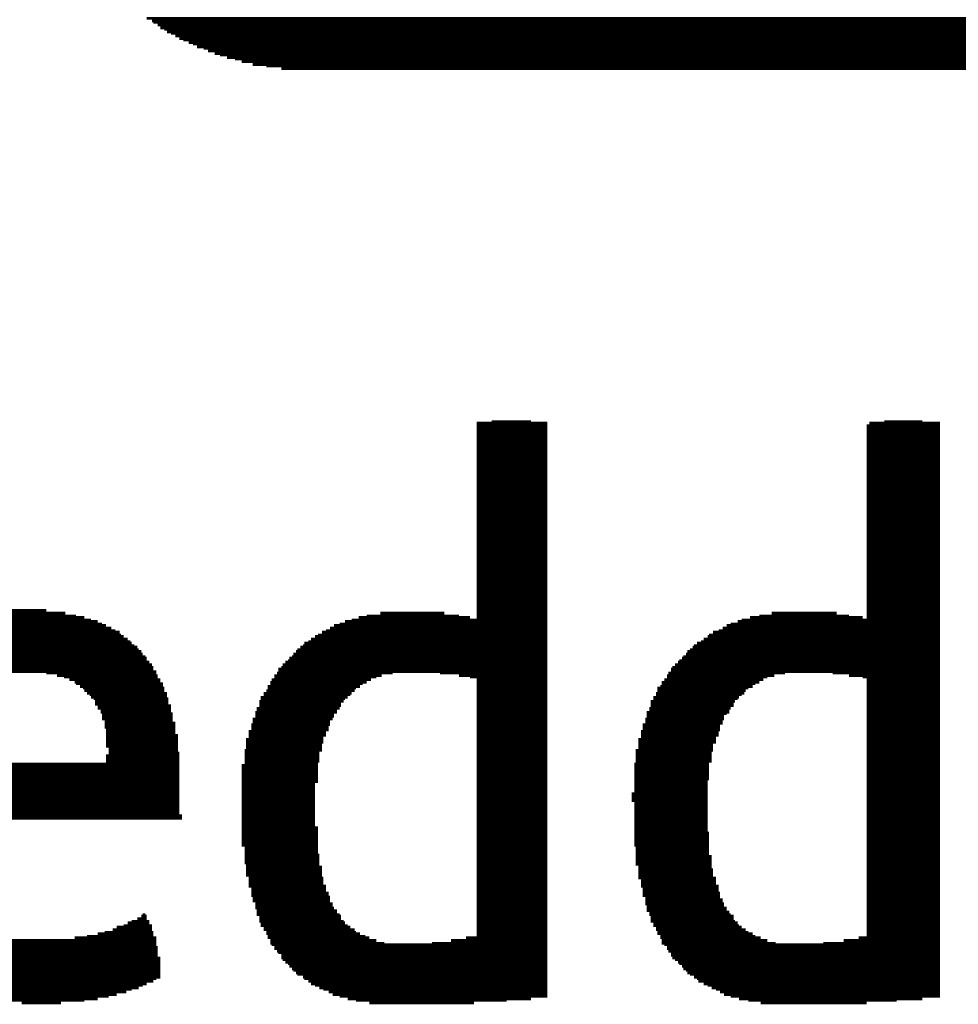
# Model space of a CAD drawing. Extents: x -4 to 126, y -8 to 66.
# Tile 189 of 256: x 106.13 to 107.89, y 19.5 to 21.34. Entities that reach past the tile are written whole.
import ezdxf

# ---------------------------------------------------------------- set-up
doc = ezdxf.new("R2010")
doc.units = 0
doc.layers.add('CLICKER_2_FOR_TMPM4L4A_V104_GTO', color=11, linetype='CONTINUOUS')

msp = doc.modelspace()

# ---------------------------------------------------------------- linework, layer by layer
at = {"layer": 'CLICKER_2_FOR_TMPM4L4A_V104_GTO', "const_width": 0.00508}
for points in [[(106.36758, 21.34108), (108.966, 21.34108)], [(106.37774, 21.336), (108.96346, 21.336)], [(106.38028, 21.33346), (108.95838, 21.33346)], [(106.3879, 21.32838), (108.95076, 21.32838)], [(106.39298, 21.3233), (108.94568, 21.3233)], [(106.4006, 21.32076), (108.93806, 21.32076)], [(106.40568, 21.31568), (108.93044, 21.31568)], [(106.4133, 21.31314), (108.92536, 21.31314)], [(106.42092, 21.30806), (108.91774, 21.30806)], [(106.42854, 21.30298), (108.91012, 21.30298)], [(106.43616, 21.30044), (108.9025, 21.30044)], [(106.44632, 21.29536), (108.89488, 21.29536)], [(106.45394, 21.29282), (108.88472, 21.29282)], [(106.46156, 21.28774), (108.8771, 21.28774)], [(106.47426, 21.2852), (108.86694, 21.2852)], [(106.48188, 21.28012), (108.85678, 21.28012)], [(106.49458, 21.27504), (108.84662, 21.27504)], [(106.50474, 21.2725), (108.83392, 21.2725)], [(106.51744, 21.26742), (108.82122, 21.26742)], [(106.53268, 21.26488), (108.80852, 21.26488)], [(106.54538, 21.2598), (108.79328, 21.2598)], [(106.5657, 21.25472), (108.77296, 21.25472)], [(106.5911, 21.25218), (108.75264, 21.25218)], [(106.61904, 21.2471), (108.71962, 21.2471)], [(107.01274, 20.5867), (107.0864, 20.5867)], [(107.7468, 20.5867), (107.81792, 20.5867)], [(106.9848, 20.58416), (107.11688, 20.58416)], [(106.9848, 20.57908), (107.11688, 20.57908)], [(106.9848, 20.574), (107.11688, 20.574)], [(106.9848, 20.57146), (107.11688, 20.57146)], [(107.71378, 20.57908), (107.85094, 20.57908)], [(107.71378, 20.574), (107.85094, 20.574)], [(107.71378, 20.57146), (107.85094, 20.57146)], [(107.71886, 20.58416), (107.85094, 20.58416)], [(106.9848, 20.56638), (107.11688, 20.56638)], [(106.9848, 20.56384), (107.11688, 20.56384)], [(106.9848, 20.55876), (107.11688, 20.55876)], [(106.9848, 20.55622), (107.11688, 20.55622)], [(106.9848, 20.55114), (107.11688, 20.55114)], [(107.71378, 20.56638), (107.85094, 20.56638)], [(107.71378, 20.56384), (107.85094, 20.56384)], [(107.71378, 20.55876), (107.85094, 20.55876)], [(107.71378, 20.55622), (107.85094, 20.55622)], [(107.71378, 20.55114), (107.85094, 20.55114)], [(106.9848, 20.54606), (107.11688, 20.54606)], [(106.9848, 20.54352), (107.11688, 20.54352)], [(106.9848, 20.53844), (107.11688, 20.53844)], [(106.9848, 20.5359), (107.11688, 20.5359)], [(106.9848, 20.53082), (107.11688, 20.53082)], [(107.71378, 20.54606), (107.85094, 20.54606)], [(107.71378, 20.54352), (107.85094, 20.54352)], [(107.71378, 20.53844), (107.85094, 20.53844)], [(107.71378, 20.5359), (107.85094, 20.5359)], [(107.71378, 20.53082), (107.85094, 20.53082)], [(106.9848, 20.52574), (107.11688, 20.52574)], [(106.9848, 20.5232), (107.11688, 20.5232)], [(106.9848, 20.51812), (107.11688, 20.51812)], [(106.9848, 20.51558), (107.11688, 20.51558)], [(107.71378, 20.52574), (107.85094, 20.52574)], [(107.71378, 20.5232), (107.85094, 20.5232)], [(107.71378, 20.51812), (107.85094, 20.51812)], [(107.71378, 20.51558), (107.85094, 20.51558)], [(106.9848, 20.5105), (107.11688, 20.5105)], [(106.9848, 20.50542), (107.11688, 20.50542)], [(106.9848, 20.50288), (107.11688, 20.50288)], [(106.9848, 20.4978), (107.11688, 20.4978)], [(106.9848, 20.49526), (107.11688, 20.49526)], [(107.71378, 20.5105), (107.85094, 20.5105)], [(107.71378, 20.50542), (107.85094, 20.50542)], [(107.71378, 20.50288), (107.85094, 20.50288)], [(107.71378, 20.4978), (107.85094, 20.4978)], [(107.71378, 20.49526), (107.85094, 20.49526)], [(106.9848, 20.49018), (107.11688, 20.49018)], [(106.9848, 20.48764), (107.11688, 20.48764)], [(106.9848, 20.48256), (107.11688, 20.48256)], [(106.9848, 20.47748), (107.11688, 20.47748)], [(106.9848, 20.47494), (107.11688, 20.47494)], [(107.71378, 20.49018), (107.85094, 20.49018)], [(107.71378, 20.48764), (107.85094, 20.48764)], [(107.71378, 20.48256), (107.85094, 20.48256)], [(107.71378, 20.47748), (107.85094, 20.47748)], [(107.71378, 20.47494), (107.85094, 20.47494)], [(106.9848, 20.46986), (107.11688, 20.46986)], [(106.9848, 20.46732), (107.11688, 20.46732)], [(106.9848, 20.46224), (107.11688, 20.46224)], [(106.9848, 20.45716), (107.11688, 20.45716)], [(107.71378, 20.46986), (107.85094, 20.46986)], [(107.71378, 20.46732), (107.85094, 20.46732)], [(107.71378, 20.46224), (107.85094, 20.46224)], [(107.71378, 20.45716), (107.85094, 20.45716)], [(106.9848, 20.45462), (107.11688, 20.45462)], [(106.9848, 20.44954), (107.11688, 20.44954)], [(106.9848, 20.447), (107.11688, 20.447)], [(106.9848, 20.44192), (107.11688, 20.44192)], [(106.9848, 20.43938), (107.11688, 20.43938)], [(107.71378, 20.45462), (107.85094, 20.45462)], [(107.71378, 20.44954), (107.85094, 20.44954)], [(107.71378, 20.447), (107.85094, 20.447)], [(107.71378, 20.44192), (107.85094, 20.44192)], [(107.71378, 20.43938), (107.85094, 20.43938)], [(106.9848, 20.4343), (107.11688, 20.4343)], [(106.9848, 20.42922), (107.11688, 20.42922)], [(106.9848, 20.42668), (107.11688, 20.42668)], [(106.9848, 20.4216), (107.11688, 20.4216)], [(107.71378, 20.4343), (107.85094, 20.4343)], [(107.71378, 20.42922), (107.85094, 20.42922)], [(107.71378, 20.42668), (107.85094, 20.42668)], [(107.71378, 20.4216), (107.85094, 20.4216)], [(106.9848, 20.41906), (107.11688, 20.41906)], [(106.9848, 20.41398), (107.11688, 20.41398)], [(106.9848, 20.4089), (107.11688, 20.4089)], [(106.9848, 20.40636), (107.11688, 20.40636)], [(106.9848, 20.40128), (107.11688, 20.40128)], [(107.71378, 20.41906), (107.85094, 20.41906)], [(107.71378, 20.41398), (107.85094, 20.41398)], [(107.71378, 20.4089), (107.85094, 20.4089)], [(107.71378, 20.40636), (107.85094, 20.40636)], [(107.71378, 20.40128), (107.85094, 20.40128)], [(106.9848, 20.39874), (107.11688, 20.39874)], [(106.9848, 20.39366), (107.11688, 20.39366)], [(106.9848, 20.39112), (107.11688, 20.39112)], [(106.9848, 20.38604), (107.11688, 20.38604)], [(107.71378, 20.39874), (107.85094, 20.39874)], [(107.71378, 20.39366), (107.85094, 20.39366)], [(107.71378, 20.39112), (107.85094, 20.39112)], [(107.71378, 20.38604), (107.85094, 20.38604)], [(106.9848, 20.38096), (107.11688, 20.38096)], [(106.9848, 20.37842), (107.11688, 20.37842)], [(106.9848, 20.37334), (107.11688, 20.37334)], [(106.9848, 20.3708), (107.11688, 20.3708)], [(106.9848, 20.36572), (107.11688, 20.36572)], [(107.71378, 20.38096), (107.85094, 20.38096)], [(107.71378, 20.37842), (107.85094, 20.37842)], [(107.71378, 20.37334), (107.85094, 20.37334)], [(107.71378, 20.3708), (107.85094, 20.3708)], [(107.71378, 20.36572), (107.85094, 20.36572)], [(106.9848, 20.36064), (107.11688, 20.36064)], [(106.9848, 20.3581), (107.11688, 20.3581)], [(106.9848, 20.35302), (107.11688, 20.35302)], [(106.9848, 20.35048), (107.11688, 20.35048)], [(107.71378, 20.36064), (107.85094, 20.36064)], [(107.71378, 20.3581), (107.85094, 20.3581)], [(107.71378, 20.35302), (107.85094, 20.35302)], [(107.71378, 20.35048), (107.85094, 20.35048)], [(106.9848, 20.3454), (107.11688, 20.3454)], [(106.9848, 20.34032), (107.11688, 20.34032)], [(106.9848, 20.33778), (107.11688, 20.33778)], [(106.9848, 20.3327), (107.11688, 20.3327)], [(106.9848, 20.33016), (107.11688, 20.33016)], [(107.71378, 20.3454), (107.85094, 20.3454)], [(107.71378, 20.34032), (107.85094, 20.34032)], [(107.71378, 20.33778), (107.85094, 20.33778)], [(107.71378, 20.3327), (107.85094, 20.3327)], [(107.71378, 20.33016), (107.85094, 20.33016)], [(106.9848, 20.32508), (107.11688, 20.32508)], [(106.9848, 20.32254), (107.11688, 20.32254)], [(106.9848, 20.31746), (107.11688, 20.31746)], [(106.9848, 20.31238), (107.11688, 20.31238)], [(106.9848, 20.30984), (107.11688, 20.30984)], [(107.71378, 20.32508), (107.85094, 20.32508)], [(107.71378, 20.32254), (107.85094, 20.32254)], [(107.71378, 20.31746), (107.85094, 20.31746)], [(107.71378, 20.31238), (107.85094, 20.31238)], [(107.71378, 20.30984), (107.85094, 20.30984)], [(106.9848, 20.30476), (107.11688, 20.30476)], [(106.9848, 20.30222), (107.11688, 20.30222)], [(106.9848, 20.29714), (107.11688, 20.29714)], [(106.9848, 20.29206), (107.11688, 20.29206)], [(107.71378, 20.30476), (107.85094, 20.30476)], [(107.71378, 20.30222), (107.85094, 20.30222)], [(107.71378, 20.29714), (107.85094, 20.29714)], [(107.71378, 20.29206), (107.85094, 20.29206)], [(106.9848, 20.28952), (107.11688, 20.28952)], [(106.9848, 20.28444), (107.11688, 20.28444)], [(106.9848, 20.2819), (107.11688, 20.2819)], [(106.9848, 20.27682), (107.11688, 20.27682)], [(106.9848, 20.27428), (107.11688, 20.27428)], [(107.71378, 20.28952), (107.85094, 20.28952)], [(107.71378, 20.28444), (107.85094, 20.28444)], [(107.71378, 20.2819), (107.85094, 20.2819)], [(107.71378, 20.27682), (107.85094, 20.27682)], [(107.71378, 20.27428), (107.85094, 20.27428)], [(106.9848, 20.2692), (107.11688, 20.2692)], [(106.9848, 20.26412), (107.11688, 20.26412)], [(106.9848, 20.26158), (107.11688, 20.26158)], [(106.9848, 20.2565), (107.11688, 20.2565)], [(106.9848, 20.25396), (107.11688, 20.25396)], [(107.71378, 20.2692), (107.85094, 20.2692)], [(107.71378, 20.26412), (107.85094, 20.26412)], [(107.71378, 20.26158), (107.85094, 20.26158)], [(107.71378, 20.2565), (107.85094, 20.2565)], [(107.71378, 20.25396), (107.85094, 20.25396)], [(106.9848, 20.24888), (107.11688, 20.24888)], [(106.9848, 20.2438), (107.11688, 20.2438)], [(106.9848, 20.24126), (107.11688, 20.24126)], [(106.9848, 20.23618), (107.11688, 20.23618)], [(107.71378, 20.24888), (107.85094, 20.24888)], [(107.71378, 20.2438), (107.85094, 20.2438)], [(107.71378, 20.24126), (107.85094, 20.24126)], [(107.71378, 20.23618), (107.85094, 20.23618)], [(106.03738, 20.22094), (106.25074, 20.22094)], [(106.05008, 20.22348), (106.2355, 20.22348)], [(106.07548, 20.22856), (106.21518, 20.22856)], [(106.10596, 20.23364), (106.17962, 20.23364)], [(106.76382, 20.22094), (106.9721, 20.22094)], [(106.77906, 20.22348), (106.95178, 20.22348)], [(106.80446, 20.22856), (106.92384, 20.22856)], [(106.9848, 20.23364), (107.11688, 20.23364)], [(106.9848, 20.22856), (107.11688, 20.22856)], [(106.9848, 20.22348), (107.11688, 20.22348)], [(106.9848, 20.22094), (107.11688, 20.22094)], [(107.49534, 20.22094), (107.70616, 20.22094)], [(107.51312, 20.22348), (107.68076, 20.22348)], [(107.53598, 20.22856), (107.6579, 20.22856)], [(107.71378, 20.23364), (107.85094, 20.23364)], [(107.71378, 20.22856), (107.85094, 20.22856)], [(107.71378, 20.22348), (107.85094, 20.22348)], [(107.71378, 20.22094), (107.85094, 20.22094)], [(105.98658, 20.20062), (106.30154, 20.20062)], [(105.9942, 20.2057), (106.29138, 20.2057)], [(106.00182, 20.20824), (106.28376, 20.20824)], [(106.01452, 20.21332), (106.27614, 20.21332)], [(106.02214, 20.21586), (106.26344, 20.21586)], [(106.71048, 20.20062), (107.11688, 20.20062)], [(106.7181, 20.2057), (107.11688, 20.2057)], [(106.72826, 20.20824), (107.11688, 20.20824)], [(106.73842, 20.21332), (107.11688, 20.21332)], [(106.75112, 20.21586), (107.11688, 20.21586)], [(107.44454, 20.20062), (107.85094, 20.20062)], [(107.45216, 20.2057), (107.85094, 20.2057)], [(107.45978, 20.20824), (107.85094, 20.20824)], [(107.47248, 20.21332), (107.85094, 20.21332)], [(107.4801, 20.21586), (107.85094, 20.21586)], [(105.95864, 20.18538), (106.3244, 20.18538)], [(105.96626, 20.18792), (106.31932, 20.18792)], [(105.9688, 20.193), (106.31678, 20.193)], [(105.97896, 20.19554), (106.30916, 20.19554)], [(106.68254, 20.18538), (107.11688, 20.18538)], [(106.68762, 20.18792), (107.11688, 20.18792)], [(106.69524, 20.193), (107.11688, 20.193)], [(106.70286, 20.19554), (107.11688, 20.19554)], [(107.4166, 20.18538), (107.85094, 20.18538)], [(107.41914, 20.18792), (107.85094, 20.18792)], [(107.42676, 20.193), (107.85094, 20.193)], [(107.43692, 20.19554), (107.85094, 20.19554)], [(105.93324, 20.16506), (106.3498, 20.16506)], [(105.93832, 20.1676), (106.34472, 20.1676)], [(105.94086, 20.17268), (106.33964, 20.17268)], [(105.94594, 20.17522), (106.3371, 20.17522)], [(105.95356, 20.1803), (106.33202, 20.1803)], [(106.6546, 20.16506), (107.11688, 20.16506)], [(106.65968, 20.1676), (107.11688, 20.1676)], [(106.66222, 20.17268), (107.11688, 20.17268)], [(106.66984, 20.17522), (107.11688, 20.17522)], [(106.67492, 20.1803), (107.11688, 20.1803)], [(107.38866, 20.16506), (107.85094, 20.16506)], [(107.3912, 20.1676), (107.85094, 20.1676)], [(107.39628, 20.17268), (107.85094, 20.17268)], [(107.4039, 20.17522), (107.85094, 20.17522)], [(107.40898, 20.1803), (107.85094, 20.1803)], [(105.91292, 20.14474), (106.36758, 20.14474)], [(105.918, 20.14728), (106.36504, 20.14728)], [(105.92054, 20.15236), (106.35996, 20.15236)], [(105.92562, 20.15744), (106.35742, 20.15744)], [(105.9307, 20.15998), (106.35234, 20.15998)], [(106.63428, 20.14474), (107.11688, 20.14474)], [(106.63936, 20.14728), (107.11688, 20.14728)], [(106.6419, 20.15236), (107.11688, 20.15236)], [(106.64698, 20.15744), (107.11688, 20.15744)], [(106.64952, 20.15998), (107.11688, 20.15998)], [(107.36834, 20.14474), (107.85094, 20.14474)], [(107.37088, 20.14728), (107.85094, 20.14728)], [(107.37596, 20.15236), (107.85094, 20.15236)], [(107.3785, 20.15744), (107.85094, 20.15744)], [(107.38358, 20.15998), (107.85094, 20.15998)], [(105.90276, 20.12696), (106.38028, 20.12696)], [(105.9053, 20.13712), (106.37266, 20.13712)], [(105.9053, 20.13204), (106.37774, 20.13204)], [(105.91038, 20.13966), (106.36758, 20.13966)], [(106.61904, 20.12696), (107.11688, 20.12696)], [(106.62158, 20.13204), (107.11688, 20.13204)], [(106.62666, 20.13712), (107.11688, 20.13712)], [(106.63174, 20.13966), (107.11688, 20.13966)], [(107.35056, 20.12696), (107.85094, 20.12696)], [(107.35564, 20.13204), (107.85094, 20.13204)], [(107.36072, 20.13712), (107.85094, 20.13712)], [(107.36326, 20.13966), (107.85094, 20.13966)], [(105.8926, 20.11934), (106.38536, 20.11934)], [(105.89768, 20.12442), (106.38028, 20.12442)], [(106.17962, 20.1168), (106.38536, 20.1168)], [(106.19994, 20.11172), (106.3879, 20.11172)], [(106.21264, 20.10918), (106.3879, 20.10918)], [(106.60634, 20.11172), (106.807, 20.11172)], [(106.60634, 20.10918), (106.79684, 20.10918)], [(106.61142, 20.1168), (106.82732, 20.1168)], [(106.61396, 20.12442), (107.11688, 20.12442)], [(106.61396, 20.11934), (107.11688, 20.11934)], [(106.91622, 20.1168), (107.11688, 20.1168)], [(106.95178, 20.11172), (107.11688, 20.11172)], [(106.9721, 20.10918), (107.11688, 20.10918)], [(107.3404, 20.11172), (107.54106, 20.11172)], [(107.3404, 20.10918), (107.52836, 20.10918)], [(107.34294, 20.1168), (107.56138, 20.1168)], [(107.34802, 20.12442), (107.85094, 20.12442)], [(107.34802, 20.11934), (107.85094, 20.11934)], [(107.65028, 20.1168), (107.85094, 20.1168)], [(107.68076, 20.11172), (107.85094, 20.11172)], [(107.70616, 20.10918), (107.85094, 20.10918)], [(106.2228, 20.1041), (106.39298, 20.1041)], [(106.23296, 20.09902), (106.39298, 20.09902)], [(106.2355, 20.09648), (106.39806, 20.09648)], [(106.24312, 20.0914), (106.39806, 20.0914)], [(106.2482, 20.08886), (106.4006, 20.08886)], [(106.59364, 20.0914), (106.76636, 20.0914)], [(106.59364, 20.08886), (106.75874, 20.08886)], [(106.59872, 20.09902), (106.77906, 20.09902)], [(106.59872, 20.09648), (106.77144, 20.09648)], [(106.60126, 20.1041), (106.78668, 20.1041)], [(106.9848, 20.1041), (107.11688, 20.1041)], [(106.9848, 20.09902), (107.11688, 20.09902)], [(106.9848, 20.09648), (107.11688, 20.09648)], [(106.9848, 20.0914), (107.11688, 20.0914)], [(106.9848, 20.08886), (107.11688, 20.08886)], [(107.32262, 20.08886), (107.4928, 20.08886)], [(107.3277, 20.0914), (107.50042, 20.0914)], [(107.33024, 20.09902), (107.51312, 20.09902)], [(107.33024, 20.09648), (107.5055, 20.09648)], [(107.33532, 20.1041), (107.52074, 20.1041)], [(107.71378, 20.1041), (107.85094, 20.1041)], [(107.71378, 20.09902), (107.85094, 20.09902)], [(107.71378, 20.09648), (107.85094, 20.09648)], [(107.71378, 20.0914), (107.85094, 20.0914)], [(107.71378, 20.08886), (107.85094, 20.08886)], [(106.25074, 20.08378), (106.4006, 20.08378)], [(106.25582, 20.0787), (106.40568, 20.0787)], [(106.2609, 20.07616), (106.40568, 20.07616)], [(106.26344, 20.07108), (106.40568, 20.07108)], [(106.58094, 20.07108), (106.7435, 20.07108)], [(106.58602, 20.0787), (106.75112, 20.0787)], [(106.58602, 20.07616), (106.74858, 20.07616)], [(106.5911, 20.08378), (106.7562, 20.08378)], [(106.9848, 20.08378), (107.11688, 20.08378)], [(106.9848, 20.0787), (107.11688, 20.0787)], [(106.9848, 20.07616), (107.11688, 20.07616)], [(106.9848, 20.07108), (107.11688, 20.07108)], [(107.315, 20.07108), (107.47502, 20.07108)], [(107.32008, 20.0787), (107.48518, 20.0787)], [(107.32008, 20.07616), (107.4801, 20.07616)], [(107.32262, 20.08378), (107.48772, 20.08378)], [(107.71378, 20.08378), (107.85094, 20.08378)], [(107.71378, 20.0787), (107.85094, 20.0787)], [(107.71378, 20.07616), (107.85094, 20.07616)], [(107.71378, 20.07108), (107.85094, 20.07108)], [(106.26852, 20.06854), (106.40822, 20.06854)], [(106.27106, 20.06346), (106.40822, 20.06346)], [(106.27106, 20.05838), (106.40822, 20.05838)], [(106.27614, 20.05584), (106.4133, 20.05584)], [(106.5784, 20.06346), (106.73588, 20.06346)], [(106.5784, 20.05838), (106.7308, 20.05838)], [(106.5784, 20.05584), (106.7308, 20.05584)], [(106.58094, 20.06854), (106.73842, 20.06854)], [(106.9848, 20.06854), (107.11688, 20.06854)], [(106.9848, 20.06346), (107.11688, 20.06346)], [(106.9848, 20.05838), (107.11688, 20.05838)], [(106.9848, 20.05584), (107.11688, 20.05584)], [(107.30992, 20.06346), (107.4674, 20.06346)], [(107.30992, 20.05838), (107.46486, 20.05838)], [(107.30992, 20.05584), (107.46486, 20.05584)], [(107.315, 20.06854), (107.47248, 20.06854)], [(107.71378, 20.06854), (107.85094, 20.06854)], [(107.71378, 20.06346), (107.85094, 20.06346)], [(107.71378, 20.05838), (107.85094, 20.05838)], [(107.71378, 20.05584), (107.85094, 20.05584)], [(106.27614, 20.05076), (106.4133, 20.05076)], [(106.28122, 20.04822), (106.4133, 20.04822)], [(106.28122, 20.04314), (106.4133, 20.04314)], [(106.28376, 20.0406), (106.41584, 20.0406)], [(106.28376, 20.03552), (106.41584, 20.03552)], [(106.57078, 20.04314), (106.72318, 20.04314)], [(106.57078, 20.0406), (106.7181, 20.0406)], [(106.57078, 20.03552), (106.7181, 20.03552)], [(106.57332, 20.05076), (106.72826, 20.05076)], [(106.57332, 20.04822), (106.72318, 20.04822)], [(106.9848, 20.05076), (107.11688, 20.05076)], [(106.9848, 20.04822), (107.11688, 20.04822)], [(106.9848, 20.04314), (107.11688, 20.04314)], [(106.9848, 20.0406), (107.11688, 20.0406)], [(106.9848, 20.03552), (107.11688, 20.03552)], [(107.3023, 20.04314), (107.45724, 20.04314)], [(107.3023, 20.0406), (107.45216, 20.0406)], [(107.3023, 20.03552), (107.44708, 20.03552)], [(107.30738, 20.05076), (107.45978, 20.05076)], [(107.30738, 20.04822), (107.45724, 20.04822)], [(107.71378, 20.05076), (107.85094, 20.05076)], [(107.71378, 20.04822), (107.85094, 20.04822)], [(107.71378, 20.04314), (107.85094, 20.04314)], [(107.71378, 20.0406), (107.85094, 20.0406)], [(107.71378, 20.03552), (107.85094, 20.03552)], [(106.28376, 20.03044), (106.41584, 20.03044)], [(106.28884, 20.0279), (106.41584, 20.0279)], [(106.28884, 20.02282), (106.42092, 20.02282)], [(106.28884, 20.02028), (106.42092, 20.02028)], [(106.28884, 20.0152), (106.42092, 20.0152)], [(106.56316, 20.02028), (106.71048, 20.02028)], [(106.56316, 20.0152), (106.70794, 20.0152)], [(106.5657, 20.03044), (106.71556, 20.03044)], [(106.5657, 20.0279), (106.71048, 20.0279)], [(106.5657, 20.02282), (106.71048, 20.02282)], [(106.9848, 20.03044), (107.11688, 20.03044)], [(106.9848, 20.0279), (107.11688, 20.0279)], [(106.9848, 20.02282), (107.11688, 20.02282)], [(106.9848, 20.02028), (107.11688, 20.02028)], [(106.9848, 20.0152), (107.11688, 20.0152)], [(107.29468, 20.02028), (107.43946, 20.02028)], [(107.29468, 20.0152), (107.43946, 20.0152)], [(107.29976, 20.03044), (107.44708, 20.03044)], [(107.29976, 20.0279), (107.44454, 20.0279)], [(107.29976, 20.02282), (107.44454, 20.02282)], [(107.71378, 20.03044), (107.85094, 20.03044)], [(107.71378, 20.0279), (107.85094, 20.0279)], [(107.71378, 20.02282), (107.85094, 20.02282)], [(107.71378, 20.02028), (107.85094, 20.02028)], [(107.71378, 20.0152), (107.85094, 20.0152)], [(106.29138, 20.01012), (106.42092, 20.01012)], [(106.29138, 20.00758), (106.42092, 20.00758)], [(106.29138, 20.0025), (106.42092, 20.0025)], [(106.29138, 19.99996), (106.426, 19.99996)], [(106.55808, 20.00758), (106.70286, 20.00758)], [(106.55808, 20.0025), (106.70286, 20.0025)], [(106.55808, 19.99996), (106.70286, 19.99996)], [(106.56316, 20.01012), (106.70794, 20.01012)], [(106.9848, 20.01012), (107.11688, 20.01012)], [(106.9848, 20.00758), (107.11688, 20.00758)], [(106.9848, 20.0025), (107.11688, 20.0025)], [(106.9848, 19.99996), (107.11688, 19.99996)], [(107.29214, 20.00758), (107.43692, 20.00758)], [(107.29214, 20.0025), (107.43692, 20.0025)], [(107.29214, 19.99996), (107.43692, 19.99996)], [(107.29468, 20.01012), (107.43946, 20.01012)], [(107.71378, 20.01012), (107.85094, 20.01012)], [(107.71378, 20.00758), (107.85094, 20.00758)], [(107.71378, 20.0025), (107.85094, 20.0025)], [(107.71378, 19.99996), (107.85094, 19.99996)], [(106.29138, 19.99488), (106.426, 19.99488)], [(106.29138, 19.99234), (106.426, 19.99234)], [(106.29138, 19.98726), (106.426, 19.98726)], [(106.29138, 19.98218), (106.426, 19.98218)], [(106.29138, 19.97964), (106.426, 19.97964)], [(106.553, 19.99234), (106.69778, 19.99234)], [(106.553, 19.98726), (106.69778, 19.98726)], [(106.553, 19.98218), (106.69524, 19.98218)], [(106.553, 19.97964), (106.69524, 19.97964)], [(106.55808, 19.99488), (106.69778, 19.99488)], [(106.9848, 19.99488), (107.11688, 19.99488)], [(106.9848, 19.99234), (107.11688, 19.99234)], [(106.9848, 19.98726), (107.11688, 19.98726)], [(106.9848, 19.98218), (107.11688, 19.98218)], [(106.9848, 19.97964), (107.11688, 19.97964)], [(107.28706, 19.99234), (107.43184, 19.99234)], [(107.28706, 19.98726), (107.43184, 19.98726)], [(107.28706, 19.98218), (107.42676, 19.98218)], [(107.28706, 19.97964), (107.42676, 19.97964)], [(107.29214, 19.99488), (107.43184, 19.99488)], [(107.71378, 19.99488), (107.85094, 19.99488)], [(107.71378, 19.99234), (107.85094, 19.99234)], [(107.71378, 19.98726), (107.85094, 19.98726)], [(107.71378, 19.98218), (107.85094, 19.98218)], [(107.71378, 19.97964), (107.85094, 19.97964)], [(106.29138, 19.96186), (106.42854, 19.96186)], [(106.29138, 19.95932), (106.42854, 19.95932)], [(106.29646, 19.97456), (106.426, 19.97456)], [(106.29646, 19.97202), (106.426, 19.97202)], [(106.29646, 19.96694), (106.42854, 19.96694)], [(106.55046, 19.97202), (106.69524, 19.97202)], [(106.55046, 19.96694), (106.69016, 19.96694)], [(106.55046, 19.96186), (106.69016, 19.96186)], [(106.55046, 19.95932), (106.69016, 19.95932)], [(106.553, 19.97456), (106.69524, 19.97456)], [(106.9848, 19.97456), (107.11688, 19.97456)], [(106.9848, 19.97202), (107.11688, 19.97202)], [(106.9848, 19.96694), (107.11688, 19.96694)], [(106.9848, 19.96186), (107.11688, 19.96186)], [(106.9848, 19.95932), (107.11688, 19.95932)], [(107.28198, 19.97202), (107.42676, 19.97202)], [(107.28198, 19.96694), (107.42422, 19.96694)], [(107.28198, 19.96186), (107.42422, 19.96186)], [(107.28198, 19.95932), (107.42422, 19.95932)], [(107.28706, 19.97456), (107.42676, 19.97456)], [(107.71378, 19.97456), (107.85094, 19.97456)], [(107.71378, 19.97202), (107.85094, 19.97202)], [(107.71378, 19.96694), (107.85094, 19.96694)], [(107.71378, 19.96186), (107.85094, 19.96186)], [(107.71378, 19.95932), (107.85094, 19.95932)], [(105.83672, 19.94662), (106.42854, 19.94662)], [(105.83672, 19.94408), (106.42854, 19.94408)], [(106.29138, 19.95424), (106.42854, 19.95424)], [(106.29138, 19.9517), (106.42854, 19.9517)], [(106.54538, 19.94408), (106.68762, 19.94408)], [(106.55046, 19.95424), (106.69016, 19.95424)], [(106.55046, 19.9517), (106.69016, 19.9517)], [(106.55046, 19.94662), (106.68762, 19.94662)], [(106.9848, 19.95424), (107.11688, 19.95424)], [(106.9848, 19.9517), (107.11688, 19.9517)], [(106.9848, 19.94662), (107.11688, 19.94662)], [(106.9848, 19.94408), (107.11688, 19.94408)], [(107.27944, 19.94662), (107.41914, 19.94662)], [(107.27944, 19.94408), (107.41914, 19.94408)], [(107.28198, 19.95424), (107.42422, 19.95424)], [(107.28198, 19.9517), (107.42422, 19.9517)], [(107.71378, 19.95424), (107.85094, 19.95424)], [(107.71378, 19.9517), (107.85094, 19.9517)], [(107.71378, 19.94662), (107.85094, 19.94662)], [(107.71378, 19.94408), (107.85094, 19.94408)], [(105.83672, 19.939), (106.42854, 19.939)], [(105.83672, 19.93392), (106.42854, 19.93392)], [(105.83672, 19.93138), (106.42854, 19.93138)], [(105.83672, 19.9263), (106.42854, 19.9263)], [(105.83672, 19.92376), (106.42854, 19.92376)], [(106.54538, 19.939), (106.68762, 19.939)], [(106.54538, 19.93392), (106.68762, 19.93392)], [(106.54538, 19.93138), (106.68762, 19.93138)], [(106.54538, 19.9263), (106.68762, 19.9263)], [(106.54538, 19.92376), (106.68762, 19.92376)], [(106.9848, 19.939), (107.11688, 19.939)], [(106.9848, 19.93392), (107.11688, 19.93392)], [(106.9848, 19.93138), (107.11688, 19.93138)], [(106.9848, 19.9263), (107.11688, 19.9263)], [(106.9848, 19.92376), (107.11688, 19.92376)], [(107.27944, 19.939), (107.41914, 19.939)], [(107.27944, 19.93392), (107.41914, 19.93392)], [(107.27944, 19.93138), (107.41914, 19.93138)], [(107.27944, 19.9263), (107.41914, 19.9263)], [(107.27944, 19.92376), (107.41914, 19.92376)], [(107.71378, 19.939), (107.85094, 19.939)], [(107.71378, 19.93392), (107.85094, 19.93392)], [(107.71378, 19.93138), (107.85094, 19.93138)], [(107.71378, 19.9263), (107.85094, 19.9263)], [(107.71378, 19.92376), (107.85094, 19.92376)], [(105.83418, 19.90598), (106.42854, 19.90598)], [(105.83672, 19.91868), (106.42854, 19.91868)], [(105.83672, 19.9136), (106.42854, 19.9136)], [(105.83672, 19.91106), (106.42854, 19.91106)], [(106.54538, 19.91868), (106.68762, 19.91868)], [(106.54538, 19.9136), (106.68762, 19.9136)], [(106.54538, 19.91106), (106.68254, 19.91106)], [(106.54538, 19.90598), (106.68254, 19.90598)], [(106.9848, 19.91868), (107.11688, 19.91868)], [(106.9848, 19.9136), (107.11688, 19.9136)], [(106.9848, 19.91106), (107.11688, 19.91106)], [(106.9848, 19.90598), (107.11688, 19.90598)], [(107.27944, 19.91868), (107.41914, 19.91868)], [(107.27944, 19.9136), (107.4166, 19.9136)], [(107.27944, 19.91106), (107.4166, 19.91106)], [(107.27944, 19.90598), (107.4166, 19.90598)], [(107.71378, 19.91868), (107.85094, 19.91868)], [(107.71378, 19.9136), (107.85094, 19.9136)], [(107.71378, 19.91106), (107.85094, 19.91106)], [(107.71378, 19.90598), (107.85094, 19.90598)], [(105.83418, 19.90344), (106.42854, 19.90344)], [(105.83418, 19.89836), (106.42854, 19.89836)], [(105.83418, 19.89328), (106.42854, 19.89328)], [(105.83418, 19.89074), (106.42854, 19.89074)], [(105.83418, 19.88566), (106.42854, 19.88566)], [(106.54538, 19.90344), (106.68254, 19.90344)], [(106.54538, 19.89836), (106.68254, 19.89836)], [(106.54538, 19.89328), (106.68254, 19.89328)], [(106.54538, 19.89074), (106.68254, 19.89074)], [(106.54538, 19.88566), (106.68254, 19.88566)], [(106.9848, 19.90344), (107.11688, 19.90344)], [(106.9848, 19.89836), (107.11688, 19.89836)], [(106.9848, 19.89328), (107.11688, 19.89328)], [(106.9848, 19.89074), (107.11688, 19.89074)], [(106.9848, 19.88566), (107.11688, 19.88566)], [(107.27436, 19.89074), (107.4166, 19.89074)], [(107.27436, 19.88566), (107.4166, 19.88566)], [(107.27944, 19.90344), (107.4166, 19.90344)], [(107.27944, 19.89836), (107.4166, 19.89836)], [(107.27944, 19.89328), (107.4166, 19.89328)], [(107.71378, 19.90344), (107.85094, 19.90344)], [(107.71378, 19.89836), (107.85094, 19.89836)], [(107.71378, 19.89328), (107.85094, 19.89328)], [(107.71378, 19.89074), (107.85094, 19.89074)], [(107.71378, 19.88566), (107.85094, 19.88566)], [(105.83418, 19.88312), (106.42854, 19.88312)], [(105.83418, 19.87804), (106.42854, 19.87804)], [(105.83418, 19.8755), (106.42854, 19.8755)], [(105.83418, 19.87042), (106.42854, 19.87042)], [(106.54538, 19.88312), (106.68254, 19.88312)], [(106.54538, 19.87804), (106.68254, 19.87804)], [(106.54538, 19.8755), (106.68254, 19.8755)], [(106.54538, 19.87042), (106.68254, 19.87042)], [(106.9848, 19.88312), (107.11688, 19.88312)], [(106.9848, 19.87804), (107.11688, 19.87804)], [(106.9848, 19.8755), (107.11688, 19.8755)], [(106.9848, 19.87042), (107.11688, 19.87042)], [(107.27436, 19.88312), (107.4166, 19.88312)], [(107.27436, 19.87804), (107.4166, 19.87804)], [(107.27944, 19.8755), (107.4166, 19.8755)], [(107.27944, 19.87042), (107.4166, 19.87042)], [(107.71378, 19.88312), (107.85094, 19.88312)], [(107.71378, 19.87804), (107.85094, 19.87804)], [(107.71378, 19.8755), (107.85094, 19.8755)], [(107.71378, 19.87042), (107.85094, 19.87042)], [(105.83418, 19.86534), (106.42854, 19.86534)], [(105.83418, 19.8628), (106.42854, 19.8628)], [(105.83418, 19.85772), (106.42854, 19.85772)], [(105.83418, 19.85518), (106.42854, 19.85518)], [(105.83418, 19.8501), (106.43362, 19.8501)], [(106.54538, 19.86534), (106.68254, 19.86534)], [(106.54538, 19.8628), (106.68254, 19.8628)], [(106.54538, 19.85772), (106.68254, 19.85772)], [(106.54538, 19.85518), (106.68254, 19.85518)], [(106.54538, 19.8501), (106.68254, 19.8501)], [(106.9848, 19.86534), (107.11688, 19.86534)], [(106.9848, 19.8628), (107.11688, 19.8628)], [(106.9848, 19.85772), (107.11688, 19.85772)], [(106.9848, 19.85518), (107.11688, 19.85518)], [(106.9848, 19.8501), (107.11688, 19.8501)], [(107.27944, 19.86534), (107.4166, 19.86534)], [(107.27944, 19.8628), (107.4166, 19.8628)], [(107.27944, 19.85772), (107.4166, 19.85772)], [(107.27944, 19.85518), (107.4166, 19.85518)], [(107.27944, 19.8501), (107.4166, 19.8501)], [(107.71378, 19.86534), (107.85094, 19.86534)], [(107.71378, 19.8628), (107.85094, 19.8628)], [(107.71378, 19.85772), (107.85094, 19.85772)], [(107.71378, 19.85518), (107.85094, 19.85518)], [(107.71378, 19.8501), (107.85094, 19.8501)], [(105.83418, 19.84502), (106.43362, 19.84502)], [(106.54538, 19.84502), (106.68254, 19.84502)], [(106.54538, 19.84248), (106.68254, 19.84248)], [(106.54538, 19.8374), (106.68254, 19.8374)], [(106.54538, 19.83486), (106.68254, 19.83486)], [(106.9848, 19.84502), (107.11688, 19.84502)], [(106.9848, 19.84248), (107.11688, 19.84248)], [(106.9848, 19.8374), (107.11688, 19.8374)], [(106.9848, 19.83486), (107.11688, 19.83486)], [(107.27944, 19.84502), (107.4166, 19.84502)], [(107.27944, 19.84248), (107.4166, 19.84248)], [(107.27944, 19.8374), (107.4166, 19.8374)], [(107.27944, 19.83486), (107.4166, 19.83486)], [(107.71378, 19.84502), (107.85094, 19.84502)], [(107.71378, 19.84248), (107.85094, 19.84248)], [(107.71378, 19.8374), (107.85094, 19.8374)], [(107.71378, 19.83486), (107.85094, 19.83486)], [(106.54538, 19.82978), (106.68254, 19.82978)], [(106.54538, 19.82724), (106.68762, 19.82724)], [(106.54538, 19.82216), (106.68762, 19.82216)], [(106.54538, 19.81708), (106.68762, 19.81708)], [(106.54538, 19.81454), (106.68762, 19.81454)], [(106.9848, 19.82978), (107.11688, 19.82978)], [(106.9848, 19.82724), (107.11688, 19.82724)], [(106.9848, 19.82216), (107.11688, 19.82216)], [(106.9848, 19.81708), (107.11688, 19.81708)], [(106.9848, 19.81454), (107.11688, 19.81454)], [(107.27944, 19.82978), (107.4166, 19.82978)], [(107.27944, 19.82724), (107.4166, 19.82724)], [(107.27944, 19.82216), (107.4166, 19.82216)], [(107.27944, 19.81708), (107.41914, 19.81708)], [(107.27944, 19.81454), (107.41914, 19.81454)], [(107.71378, 19.82978), (107.85094, 19.82978)], [(107.71378, 19.82724), (107.85094, 19.82724)], [(107.71378, 19.82216), (107.85094, 19.82216)], [(107.71378, 19.81708), (107.85094, 19.81708)], [(107.71378, 19.81454), (107.85094, 19.81454)], [(106.54538, 19.80946), (106.68762, 19.80946)], [(106.54538, 19.80692), (106.68762, 19.80692)], [(106.54538, 19.80184), (106.68762, 19.80184)], [(106.54538, 19.79676), (106.68762, 19.79676)], [(106.54538, 19.79422), (106.68762, 19.79422)], [(106.9848, 19.80946), (107.11688, 19.80946)], [(106.9848, 19.80692), (107.11688, 19.80692)], [(106.9848, 19.80184), (107.11688, 19.80184)], [(106.9848, 19.79676), (107.11688, 19.79676)], [(106.9848, 19.79422), (107.11688, 19.79422)], [(107.27944, 19.80946), (107.41914, 19.80946)], [(107.27944, 19.80692), (107.41914, 19.80692)], [(107.27944, 19.80184), (107.41914, 19.80184)], [(107.27944, 19.79676), (107.41914, 19.79676)], [(107.27944, 19.79422), (107.41914, 19.79422)], [(107.71378, 19.80946), (107.85094, 19.80946)], [(107.71378, 19.80692), (107.85094, 19.80692)], [(107.71378, 19.80184), (107.85094, 19.80184)], [(107.71378, 19.79676), (107.85094, 19.79676)], [(107.71378, 19.79422), (107.85094, 19.79422)], [(106.55046, 19.78914), (106.68762, 19.78914)], [(106.55046, 19.7866), (106.68762, 19.7866)], [(106.55046, 19.78152), (106.68762, 19.78152)], [(106.55046, 19.77644), (106.69016, 19.77644)], [(106.9848, 19.78914), (107.11688, 19.78914)], [(106.9848, 19.7866), (107.11688, 19.7866)], [(106.9848, 19.78152), (107.11688, 19.78152)], [(106.9848, 19.77644), (107.11688, 19.77644)], [(107.28198, 19.78914), (107.41914, 19.78914)], [(107.28198, 19.7866), (107.41914, 19.7866)], [(107.28198, 19.78152), (107.41914, 19.78152)], [(107.28198, 19.77644), (107.41914, 19.77644)], [(107.71378, 19.78914), (107.85094, 19.78914)], [(107.71378, 19.7866), (107.85094, 19.7866)], [(107.71378, 19.78152), (107.85094, 19.78152)], [(107.71378, 19.77644), (107.85094, 19.77644)], [(106.55046, 19.7739), (106.69016, 19.7739)], [(106.55046, 19.76882), (106.69016, 19.76882)], [(106.55046, 19.76628), (106.69016, 19.76628)], [(106.55046, 19.7612), (106.69016, 19.7612)], [(106.553, 19.75866), (106.69016, 19.75866)], [(106.9848, 19.7739), (107.11688, 19.7739)], [(106.9848, 19.76882), (107.11688, 19.76882)], [(106.9848, 19.76628), (107.11688, 19.76628)], [(106.9848, 19.7612), (107.11688, 19.7612)], [(106.9848, 19.75866), (107.11688, 19.75866)], [(107.28198, 19.7739), (107.42422, 19.7739)], [(107.28198, 19.76882), (107.42422, 19.76882)], [(107.28198, 19.76628), (107.42422, 19.76628)], [(107.28198, 19.7612), (107.42422, 19.7612)], [(107.28198, 19.75866), (107.42422, 19.75866)], [(107.71378, 19.7739), (107.85094, 19.7739)], [(107.71378, 19.76882), (107.85094, 19.76882)], [(107.71378, 19.76628), (107.85094, 19.76628)], [(107.71378, 19.7612), (107.85094, 19.7612)], [(107.71378, 19.75866), (107.85094, 19.75866)], [(106.553, 19.75358), (106.69524, 19.75358)], [(106.553, 19.7485), (106.69524, 19.7485)], [(106.553, 19.74596), (106.69524, 19.74596)], [(106.553, 19.74088), (106.69524, 19.74088)], [(106.553, 19.73834), (106.69524, 19.73834)], [(106.9848, 19.75358), (107.11688, 19.75358)], [(106.9848, 19.7485), (107.11688, 19.7485)], [(106.9848, 19.74596), (107.11688, 19.74596)], [(106.9848, 19.74088), (107.11688, 19.74088)], [(106.9848, 19.73834), (107.11688, 19.73834)], [(107.28706, 19.75358), (107.42422, 19.75358)], [(107.28706, 19.7485), (107.42676, 19.7485)], [(107.28706, 19.74596), (107.42676, 19.74596)], [(107.28706, 19.74088), (107.42676, 19.74088)], [(107.28706, 19.73834), (107.42676, 19.73834)], [(107.71378, 19.75358), (107.85094, 19.75358)], [(107.71378, 19.7485), (107.85094, 19.7485)], [(107.71378, 19.74596), (107.85094, 19.74596)], [(107.71378, 19.74088), (107.85094, 19.74088)], [(107.71378, 19.73834), (107.85094, 19.73834)], [(106.55808, 19.73326), (106.69778, 19.73326)], [(106.55808, 19.72818), (106.69778, 19.72818)], [(106.55808, 19.72564), (106.69778, 19.72564)], [(106.55808, 19.72056), (106.69778, 19.72056)], [(106.9848, 19.73326), (107.11688, 19.73326)], [(106.9848, 19.72818), (107.11688, 19.72818)], [(106.9848, 19.72564), (107.11688, 19.72564)], [(106.9848, 19.72056), (107.11688, 19.72056)], [(107.28706, 19.73326), (107.43184, 19.73326)], [(107.29214, 19.72818), (107.43184, 19.72818)], [(107.29214, 19.72564), (107.43184, 19.72564)], [(107.29214, 19.72056), (107.43184, 19.72056)], [(107.71378, 19.73326), (107.85094, 19.73326)], [(107.71378, 19.72818), (107.85094, 19.72818)], [(107.71378, 19.72564), (107.85094, 19.72564)], [(107.71378, 19.72056), (107.85094, 19.72056)], [(106.55808, 19.71802), (106.70286, 19.71802)], [(106.56316, 19.71294), (106.70286, 19.71294)], [(106.56316, 19.7104), (106.70286, 19.7104)], [(106.56316, 19.70532), (106.70794, 19.70532)], [(106.9848, 19.71802), (107.11688, 19.71802)], [(106.9848, 19.71294), (107.11688, 19.71294)], [(106.9848, 19.7104), (107.11688, 19.7104)], [(106.9848, 19.70532), (107.11688, 19.70532)], [(107.29214, 19.71802), (107.43692, 19.71802)], [(107.29468, 19.71294), (107.43692, 19.71294)], [(107.29468, 19.7104), (107.43692, 19.7104)], [(107.29468, 19.70532), (107.43946, 19.70532)], [(107.71378, 19.71802), (107.85094, 19.71802)], [(107.71378, 19.71294), (107.85094, 19.71294)], [(107.71378, 19.7104), (107.85094, 19.7104)], [(107.71378, 19.70532), (107.85094, 19.70532)], [(106.56316, 19.70024), (106.70794, 19.70024)], [(106.5657, 19.6977), (106.71048, 19.6977)], [(106.5657, 19.69262), (106.71048, 19.69262)], [(106.5657, 19.69008), (106.71048, 19.69008)], [(106.57078, 19.685), (106.71556, 19.685)], [(106.9848, 19.70024), (107.11688, 19.70024)], [(106.9848, 19.6977), (107.11688, 19.6977)], [(106.9848, 19.69262), (107.11688, 19.69262)], [(106.9848, 19.69008), (107.11688, 19.69008)], [(106.9848, 19.685), (107.11688, 19.685)], [(107.29468, 19.70024), (107.43946, 19.70024)], [(107.29976, 19.6977), (107.43946, 19.6977)], [(107.29976, 19.69262), (107.44454, 19.69262)], [(107.29976, 19.69008), (107.44454, 19.69008)], [(107.29976, 19.685), (107.44708, 19.685)], [(107.71378, 19.70024), (107.85094, 19.70024)], [(107.71378, 19.6977), (107.85094, 19.6977)], [(107.71378, 19.69262), (107.85094, 19.69262)], [(107.71378, 19.69008), (107.85094, 19.69008)], [(107.71378, 19.685), (107.85094, 19.685)], [(106.35996, 19.66468), (106.36504, 19.66468)], [(106.57078, 19.67992), (106.71556, 19.67992)], [(106.57078, 19.67738), (106.7181, 19.67738)], [(106.57332, 19.6723), (106.72318, 19.6723)], [(106.57332, 19.66976), (106.72318, 19.66976)], [(106.57332, 19.66468), (106.72826, 19.66468)], [(106.9848, 19.67992), (107.11688, 19.67992)], [(106.9848, 19.67738), (107.11688, 19.67738)], [(106.9848, 19.6723), (107.11688, 19.6723)], [(106.9848, 19.66976), (107.11688, 19.66976)], [(106.9848, 19.66468), (107.11688, 19.66468)], [(107.3023, 19.67992), (107.44708, 19.67992)], [(107.3023, 19.67738), (107.45216, 19.67738)], [(107.3023, 19.6723), (107.45216, 19.6723)], [(107.30738, 19.66976), (107.45724, 19.66976)], [(107.30738, 19.66468), (107.45978, 19.66468)], [(107.71378, 19.67992), (107.85094, 19.67992)], [(107.71378, 19.67738), (107.85094, 19.67738)], [(107.71378, 19.6723), (107.85094, 19.6723)], [(107.71378, 19.66976), (107.85094, 19.66976)], [(107.71378, 19.66468), (107.85094, 19.66468)], [(106.33202, 19.64944), (106.37266, 19.64944)], [(106.33964, 19.65198), (106.37266, 19.65198)], [(106.3498, 19.65706), (106.36758, 19.65706)], [(106.35742, 19.66214), (106.36758, 19.66214)], [(106.5784, 19.66214), (106.7308, 19.66214)], [(106.5784, 19.65706), (106.7308, 19.65706)], [(106.5784, 19.65198), (106.73588, 19.65198)], [(106.58094, 19.64944), (106.73842, 19.64944)], [(106.9848, 19.66214), (107.11688, 19.66214)], [(106.9848, 19.65706), (107.11688, 19.65706)], [(106.9848, 19.65198), (107.11688, 19.65198)], [(106.9848, 19.64944), (107.11688, 19.64944)], [(107.30992, 19.66214), (107.46486, 19.66214)], [(107.30992, 19.65706), (107.46486, 19.65706)], [(107.30992, 19.65198), (107.4674, 19.65198)], [(107.315, 19.64944), (107.47248, 19.64944)], [(107.71378, 19.66214), (107.85094, 19.66214)], [(107.71378, 19.65706), (107.85094, 19.65706)], [(107.71378, 19.65198), (107.85094, 19.65198)], [(107.71378, 19.64944), (107.85094, 19.64944)], [(106.27614, 19.62912), (106.38028, 19.62912)], [(106.28884, 19.63166), (106.38028, 19.63166)], [(106.30408, 19.63674), (106.37774, 19.63674)], [(106.3117, 19.64182), (106.37774, 19.64182)], [(106.3244, 19.64436), (106.37774, 19.64436)], [(106.58094, 19.64436), (106.7435, 19.64436)], [(106.58602, 19.64182), (106.74858, 19.64182)], [(106.58602, 19.63674), (106.7562, 19.63674)], [(106.5911, 19.63166), (106.75874, 19.63166)], [(106.5911, 19.62912), (106.76636, 19.62912)], [(106.9848, 19.64436), (107.11688, 19.64436)], [(106.9848, 19.64182), (107.11688, 19.64182)], [(106.9848, 19.63674), (107.11688, 19.63674)], [(106.9848, 19.63166), (107.11688, 19.63166)], [(106.9848, 19.62912), (107.11688, 19.62912)], [(107.315, 19.64436), (107.47502, 19.64436)], [(107.32008, 19.64182), (107.4801, 19.64182)], [(107.32008, 19.63674), (107.48772, 19.63674)], [(107.32262, 19.63166), (107.4928, 19.63166)], [(107.32262, 19.62912), (107.50042, 19.62912)], [(107.71378, 19.64436), (107.85094, 19.64436)], [(107.71378, 19.64182), (107.85094, 19.64182)], [(107.71378, 19.63674), (107.85094, 19.63674)], [(107.71378, 19.63166), (107.85094, 19.63166)], [(107.71378, 19.62912), (107.85094, 19.62912)], [(105.89768, 19.61642), (106.38536, 19.61642)], [(105.90276, 19.61134), (106.38536, 19.61134)], [(106.23296, 19.6215), (106.38536, 19.6215)], [(106.25582, 19.62404), (106.38028, 19.62404)], [(106.59364, 19.62404), (106.77652, 19.62404)], [(106.59364, 19.6215), (106.78414, 19.6215)], [(106.59872, 19.61642), (106.79684, 19.61642)], [(106.59872, 19.61134), (106.81208, 19.61134)], [(106.90098, 19.61134), (107.11688, 19.61134)], [(106.93654, 19.61642), (107.11688, 19.61642)], [(106.96448, 19.6215), (107.11688, 19.6215)], [(106.9848, 19.62404), (107.11688, 19.62404)], [(107.3277, 19.62404), (107.5055, 19.62404)], [(107.3277, 19.6215), (107.51566, 19.6215)], [(107.33024, 19.61642), (107.52836, 19.61642)], [(107.33024, 19.61134), (107.5436, 19.61134)], [(107.6325, 19.61134), (107.85094, 19.61134)], [(107.6706, 19.61642), (107.85094, 19.61642)], [(107.69854, 19.6215), (107.85094, 19.6215)], [(107.71378, 19.62404), (107.85094, 19.62404)], [(105.9053, 19.6088), (106.38536, 19.6088)], [(105.9053, 19.60372), (106.3879, 19.60372)], [(105.91038, 19.60118), (106.3879, 19.60118)], [(105.91292, 19.5961), (106.3879, 19.5961)], [(105.918, 19.59356), (106.3879, 19.59356)], [(106.60126, 19.6088), (107.11688, 19.6088)], [(106.60634, 19.60372), (107.11688, 19.60372)], [(106.60634, 19.60118), (107.11688, 19.60118)], [(106.61142, 19.5961), (107.11688, 19.5961)], [(106.61396, 19.59356), (107.11688, 19.59356)], [(107.33532, 19.6088), (107.85094, 19.6088)], [(107.3404, 19.60372), (107.85094, 19.60372)], [(107.3404, 19.60118), (107.85094, 19.60118)], [(107.34294, 19.5961), (107.85094, 19.5961)], [(107.34802, 19.59356), (107.85094, 19.59356)], [(105.92054, 19.58848), (106.3879, 19.58848)], [(105.92562, 19.5834), (106.39298, 19.5834)], [(105.9307, 19.58086), (106.39298, 19.58086)], [(105.93324, 19.57578), (106.39298, 19.57578)], [(105.93832, 19.57324), (106.39298, 19.57324)], [(106.61904, 19.58848), (107.11688, 19.58848)], [(106.61904, 19.5834), (107.11688, 19.5834)], [(106.62158, 19.58086), (107.11688, 19.58086)], [(106.62666, 19.57578), (107.11688, 19.57578)], [(106.63174, 19.57324), (107.11688, 19.57324)], [(107.34802, 19.58848), (107.85094, 19.58848)], [(107.35056, 19.5834), (107.85094, 19.5834)], [(107.35564, 19.58086), (107.85094, 19.58086)], [(107.36072, 19.57578), (107.85094, 19.57578)], [(107.36326, 19.57324), (107.85094, 19.57324)], [(105.94086, 19.56816), (106.39298, 19.56816)], [(105.94594, 19.56308), (106.39298, 19.56308)], [(105.95356, 19.56054), (106.39298, 19.56054)], [(105.95864, 19.55546), (106.39298, 19.55546)], [(106.63428, 19.56816), (107.11688, 19.56816)], [(106.63936, 19.56308), (107.11688, 19.56308)], [(106.6419, 19.56054), (107.11688, 19.56054)], [(106.64698, 19.55546), (107.11688, 19.55546)], [(107.36834, 19.56816), (107.85094, 19.56816)], [(107.37088, 19.56308), (107.85094, 19.56308)], [(107.37596, 19.56054), (107.85094, 19.56054)], [(107.3785, 19.55546), (107.85094, 19.55546)], [(105.96626, 19.55292), (106.39298, 19.55292)], [(105.9688, 19.54784), (106.39298, 19.54784)], [(105.97896, 19.5453), (106.38536, 19.5453)], [(105.9815, 19.54022), (106.38028, 19.54022)], [(106.64952, 19.55292), (107.11688, 19.55292)], [(106.65968, 19.54784), (107.11688, 19.54784)], [(106.66222, 19.5453), (107.11688, 19.5453)], [(106.66984, 19.54022), (107.11688, 19.54022)], [(107.38358, 19.55292), (107.85094, 19.55292)], [(107.3912, 19.54784), (107.85094, 19.54784)], [(107.39628, 19.5453), (107.85094, 19.5453)], [(107.39882, 19.54022), (107.85094, 19.54022)], [(105.98912, 19.53514), (106.36758, 19.53514)], [(105.99928, 19.5326), (106.35996, 19.5326)], [(106.00944, 19.52752), (106.35234, 19.52752)], [(106.0196, 19.52498), (106.33964, 19.52498)], [(106.02976, 19.5199), (106.32948, 19.5199)], [(106.67492, 19.53514), (107.11688, 19.53514)], [(106.68254, 19.5326), (107.11688, 19.5326)], [(106.69016, 19.52752), (107.11688, 19.52752)], [(106.69778, 19.52498), (107.11688, 19.52498)], [(106.70794, 19.5199), (107.11688, 19.5199)], [(107.40898, 19.53514), (107.85094, 19.53514)], [(107.4166, 19.5326), (107.85094, 19.5326)], [(107.42422, 19.52752), (107.85094, 19.52752)], [(107.43184, 19.52498), (107.85094, 19.52498)], [(107.43946, 19.5199), (107.85094, 19.5199)], [(106.04246, 19.51482), (106.3117, 19.51482)], [(106.05516, 19.51228), (106.29646, 19.51228)], [(106.07548, 19.5072), (106.27614, 19.5072)], [(106.0958, 19.50466), (106.25074, 19.50466)], [(106.1339, 19.49958), (106.20756, 19.49958)], [(106.71556, 19.51482), (107.11688, 19.51482)], [(106.72826, 19.51228), (107.11688, 19.51228)], [(106.7435, 19.5072), (107.0864, 19.5072)], [(106.75874, 19.50466), (107.04068, 19.50466)], [(106.78414, 19.49958), (106.97972, 19.49958)], [(107.44708, 19.51482), (107.85094, 19.51482)], [(107.45978, 19.51228), (107.85094, 19.51228)], [(107.47502, 19.5072), (107.81792, 19.5072)], [(107.4928, 19.50466), (107.76966, 19.50466)], [(107.51566, 19.49958), (107.71378, 19.49958)]]:
    msp.add_lwpolyline(points, dxfattribs=at)

doc.saveas('drawing.dxf')
